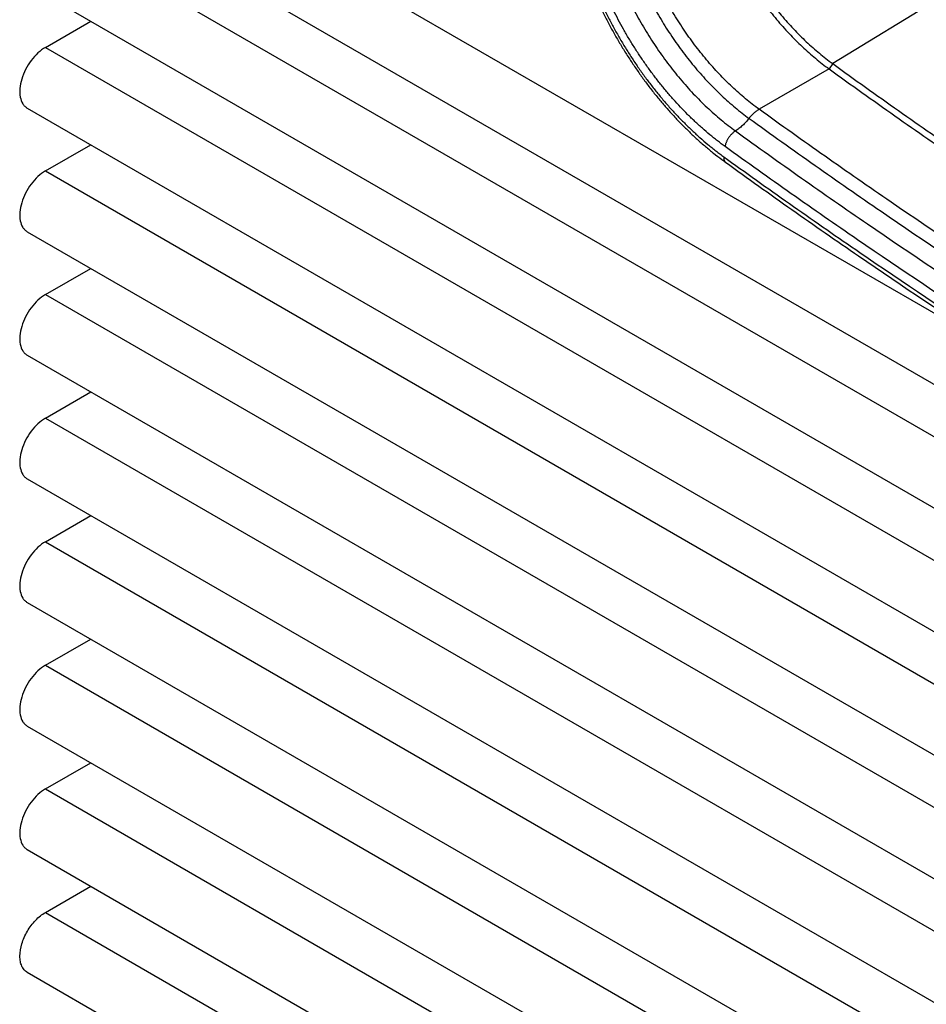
# Model space of a CAD drawing. Header units: inches. Extents: x 0 to 34, y 0 to 22.
# Tile 4 of 124: x 1.2 to 2, y 16.1 to 17. Entities that reach past the tile are written whole.
import ezdxf

# ---------------------------------------------------------------- set-up
doc = ezdxf.new("R2010")
doc.units = ezdxf.units.IN
doc.header["$LTSCALE"] = 1.87
doc.header["$MEASUREMENT"] = 0
doc.layers.get('0').update_dxf_attribs({"linetype": 'CONTINUOUS'})

msp = doc.modelspace()

# ---------------------------------------------------------------- linework, layer by layer
at = {"color": 7, "linetype": 'CONTINUOUS'}
for p, q in [((1.19993, 17.17609), (2.0583, 16.68048)), ((1.18418, 17.12309), (7.19459, 13.65276)), ((1.19993, 17.06832), (7.21034, 13.59798)), ((1.18418, 17.01532), (7.19459, 13.54498)), ((2.00332, 17.01794), (1.8864, 16.94636)), ((1.19993, 16.96054), (1.23949, 16.98338)), ((1.19993, 16.96054), (7.21034, 13.49021)), ((1.88327, 16.94176), (1.82227, 16.90654)), ((1.8864, 16.94636), (1.88327, 16.94176)), ((1.18418, 16.90754), (7.19459, 13.43721)), ((1.19993, 16.85277), (1.23949, 16.87561)), ((1.79154, 16.86509), (1.79473, 16.86278)), ((1.19993, 16.85277), (7.21034, 13.38243)), ((1.18418, 16.79977), (7.19459, 13.32944)), ((1.19993, 16.74499), (1.23949, 16.76783)), ((1.19993, 16.74499), (7.21034, 13.27466)), ((1.18418, 16.692), (7.19459, 13.22166)), ((1.19993, 16.63722), (1.23949, 16.66006)), ((1.19993, 16.63722), (7.21034, 13.16689)), ((1.18418, 16.58422), (7.19459, 13.11389)), ((1.19993, 16.52945), (1.23949, 16.55229)), ((1.19993, 16.52945), (7.21034, 13.05911)), ((1.18418, 16.47645), (7.19459, 13.00611)), ((1.19993, 16.42167), (1.23949, 16.44451)), ((1.19993, 16.42167), (7.21034, 12.95134)), ((1.18418, 16.36867), (7.19459, 12.89834)), ((1.19993, 16.3139), (1.23949, 16.33674)), ((1.19993, 16.3139), (7.21034, 12.84356)), ((1.18418, 16.2609), (7.19459, 12.79056)), ((1.19993, 16.20612), (1.23949, 16.22896)), ((1.19993, 16.20612), (7.21034, 12.73579)), ((1.18418, 16.15394), (7.19459, 12.68361))]:
    msp.add_line(p, q, dxfattribs=at)
msp.add_arc((1.94815, 17.07511), 0.26496, 233.2858, 234.15107, dxfattribs=at)
for points, knots in [([(1.7663, 17.16239), (1.7663, 17.16004), (1.7664, 17.15529), (1.76681, 17.1481), (1.76749, 17.14078), (1.76844, 17.13335), (1.76967, 17.12582), (1.77115, 17.11821), (1.7729, 17.11053), (1.77491, 17.1028), (1.77717, 17.09503), (1.77968, 17.08724), (1.78244, 17.07945), (1.78544, 17.07168), (1.78867, 17.06392), (1.79329, 17.05363), (1.7996, 17.04093), (1.80659, 17.02855), (1.81256, 17.01887), (1.81721, 17.01175), (1.82203, 17.00478), (1.82702, 16.99797), (1.83215, 16.99134), (1.83742, 16.9849), (1.84281, 16.97867), (1.84833, 16.97265), (1.85395, 16.96686), (1.85966, 16.96131), (1.86545, 16.95602), (1.87132, 16.95099), (1.87724, 16.94623), (1.88126, 16.94322), (1.88327, 16.94176)], [0, 0, 0, 0, 0.027322, 0.055251, 0.083759, 0.112815, 0.142393, 0.172469, 0.203013, 0.23399, 0.265363, 0.297096, 0.329149, 0.361481, 0.394051, 0.426816, 0.49275, 0.558933, 0.592008, 0.62501, 0.657895, 0.690619, 0.723138, 0.755409, 0.787392, 0.819044, 0.850327, 0.881205, 0.911646, 0.941618, 0.971082, 1, 1, 1, 1]), ([(1.77187, 17.16239), (1.77187, 17.16009), (1.77196, 17.15544), (1.77237, 17.1484), (1.77303, 17.14123), (1.77397, 17.13395), (1.77516, 17.12658), (1.77662, 17.11913), (1.77833, 17.11161), (1.7803, 17.10404), (1.78251, 17.09643), (1.78497, 17.08881), (1.78767, 17.08118), (1.79061, 17.07357), (1.79377, 17.06598), (1.7983, 17.05589), (1.80448, 17.04346), (1.81131, 17.03134), (1.81716, 17.02186), (1.82172, 17.01489), (1.82644, 17.00806), (1.83132, 17.0014), (1.83634, 16.9949), (1.8415, 16.9886), (1.84679, 16.98249), (1.85219, 16.9766), (1.85769, 16.97093), (1.86328, 16.9655), (1.86895, 16.96032), (1.8747, 16.95539), (1.8805, 16.95073), (1.88443, 16.94778), (1.8864, 16.94636)], [0, 0, 0, 0, 0.027322, 0.055251, 0.083759, 0.112815, 0.142393, 0.172469, 0.203013, 0.23399, 0.265363, 0.297096, 0.329149, 0.361481, 0.394051, 0.426816, 0.49275, 0.558933, 0.592008, 0.62501, 0.657895, 0.690619, 0.723138, 0.755409, 0.787392, 0.819044, 0.850327, 0.881205, 0.911646, 0.941618, 0.971082, 1, 1, 1, 1]), ([(1.65039, 17.12961), (1.65039, 17.12675), (1.65051, 17.12097), (1.651, 17.11223), (1.65181, 17.10336), (1.65294, 17.09437), (1.65439, 17.08527), (1.65616, 17.07609), (1.65823, 17.06684), (1.66062, 17.05754), (1.6633, 17.0482), (1.66627, 17.03884), (1.66954, 17.02948), (1.67309, 17.02013), (1.67692, 17.01082), (1.68101, 17.00156), (1.68537, 16.99237), (1.68998, 16.98327), (1.69483, 16.97427), (1.69991, 16.96539), (1.70522, 16.95665), (1.71075, 16.94807), (1.71648, 16.93965), (1.7224, 16.93143), (1.7285, 16.9234), (1.73478, 16.9156), (1.74121, 16.90802), (1.74779, 16.9007), (1.75451, 16.89364), (1.76135, 16.88685), (1.76829, 16.88035), (1.77534, 16.87415), (1.78247, 16.86826), (1.78731, 16.86452), (1.78975, 16.86271)], [0, 0, 0, 0, 0.027623, 0.055787, 0.084466, 0.113634, 0.143271, 0.173358, 0.203872, 0.234784, 0.266063, 0.297675, 0.329587, 0.361761, 0.394162, 0.42675, 0.459486, 0.49233, 0.525242, 0.558179, 0.591101, 0.623966, 0.656735, 0.689365, 0.721819, 0.754058, 0.786042, 0.817736, 0.849104, 0.880113, 0.910735, 0.940946, 0.970712, 1, 1, 1, 1]), ([(1.65385, 17.12479), (1.65385, 17.12341), (1.65388, 17.12065), (1.654, 17.11648), (1.6542, 17.11226), (1.65458, 17.10657), (1.65511, 17.10082), (1.6558, 17.09504), (1.6564, 17.09065), (1.65708, 17.08623), (1.65809, 17.08028), (1.65956, 17.07278), (1.66127, 17.06528), (1.66279, 17.05924), (1.66401, 17.05468), (1.6653, 17.05011), (1.66713, 17.04399), (1.6696, 17.03634), (1.6723, 17.02871), (1.6746, 17.02261), (1.6764, 17.01804), (1.67827, 17.01347), (1.68085, 17.00738), (1.68425, 16.99981), (1.68858, 16.99081), (1.69316, 16.9819), (1.69798, 16.97309), (1.70302, 16.9644), (1.70829, 16.95586), (1.71378, 16.94748), (1.71945, 16.93927), (1.72532, 16.93125), (1.73036, 16.92474), (1.73448, 16.91963), (1.7376, 16.91587), (1.74076, 16.91217), (1.74501, 16.90733), (1.7504, 16.90145), (1.75701, 16.89463), (1.76264, 16.88917), (1.76719, 16.88495), (1.77173, 16.88086), (1.77634, 16.87692), (1.78099, 16.87311), (1.78449, 16.87035), (1.788, 16.86768), (1.79035, 16.86594), (1.79154, 16.86509)], [0, 0, 0, 0, 0.013591, 0.027331, 0.041221, 0.055257, 0.083758, 0.098218, 0.112813, 0.127538, 0.142391, 0.172468, 0.203013, 0.21845, 0.23399, 0.249629, 0.265362, 0.297094, 0.329147, 0.345281, 0.36148, 0.377737, 0.394049, 0.426813, 0.459729, 0.492752, 0.525837, 0.558939, 0.592013, 0.625015, 0.657899, 0.690623, 0.723141, 0.739309, 0.755411, 0.771441, 0.787394, 0.819047, 0.85033, 0.881208, 0.896485, 0.911648, 0.941613, 0.956408, 0.971072, 0.985604, 1, 1, 1, 1]), ([(1.69406, 17.12394), (1.69406, 17.12154), (1.69415, 17.11669), (1.69457, 17.10935), (1.69527, 17.10188), (1.69624, 17.09429), (1.69749, 17.0866), (1.69901, 17.07882), (1.70079, 17.07098), (1.70284, 17.06309), (1.70515, 17.05516), (1.70772, 17.04721), (1.71054, 17.03925), (1.7136, 17.03131), (1.7169, 17.02339), (1.72161, 17.01288), (1.72806, 16.99991), (1.73519, 16.98727), (1.74129, 16.97739), (1.74604, 16.97012), (1.75097, 16.963), (1.75606, 16.95604), (1.76129, 16.94927), (1.76668, 16.9427), (1.77219, 16.93633), (1.77782, 16.93018), (1.78355, 16.92427), (1.78939, 16.91861), (1.7953, 16.9132), (1.80129, 16.90806), (1.80734, 16.90321), (1.81144, 16.90013), (1.8135, 16.89864)], [0, 0, 0, 0, 0.027322, 0.055251, 0.083759, 0.112815, 0.142393, 0.172469, 0.203013, 0.23399, 0.265363, 0.297096, 0.329149, 0.361481, 0.394051, 0.426816, 0.49275, 0.558933, 0.592008, 0.62501, 0.657895, 0.690619, 0.723138, 0.755409, 0.787392, 0.819044, 0.850327, 0.881205, 0.911646, 0.941618, 0.971082, 1, 1, 1, 1]), ([(1.82227, 16.90654), (1.82025, 16.90799), (1.81623, 16.91101), (1.81031, 16.91576), (1.80445, 16.92079), (1.79865, 16.92609), (1.79294, 16.93164), (1.78732, 16.93742), (1.78181, 16.94344), (1.77641, 16.94968), (1.77114, 16.95612), (1.76601, 16.96275), (1.76103, 16.96956), (1.7562, 16.97653), (1.75155, 16.98365), (1.74558, 16.99333), (1.7386, 17.0057), (1.73228, 17.0184), (1.72766, 17.0287), (1.72443, 17.03645), (1.72144, 17.04423), (1.71868, 17.05202), (1.71616, 17.05981), (1.7139, 17.06757), (1.71189, 17.0753), (1.71015, 17.08298), (1.70866, 17.09059), (1.70744, 17.09812), (1.70648, 17.10556), (1.7058, 17.11288), (1.70539, 17.12007), (1.7053, 17.12482), (1.7053, 17.12717)], [0, 0, 0, 0, 0.028918, 0.058382, 0.088354, 0.118795, 0.149673, 0.180956, 0.212608, 0.244591, 0.276862, 0.309381, 0.342105, 0.37499, 0.407992, 0.441067, 0.50725, 0.573184, 0.605949, 0.638519, 0.670851, 0.702904, 0.734637, 0.76601, 0.796987, 0.827531, 0.857607, 0.887185, 0.916241, 0.944749, 0.972678, 1, 1, 1, 1]), ([(1.79258, 16.87409), (1.79146, 16.8749), (1.78923, 16.87654), (1.78591, 16.87907), (1.7826, 16.88168), (1.77819, 16.88528), (1.77383, 16.88902), (1.76953, 16.89289), (1.76631, 16.89588), (1.76311, 16.89893), (1.75887, 16.90311), (1.75364, 16.90851), (1.74853, 16.91408), (1.74451, 16.91866), (1.74152, 16.92216), (1.73856, 16.92573), (1.73466, 16.93056), (1.72989, 16.93672), (1.72527, 16.94304), (1.72166, 16.94819), (1.71899, 16.95209), (1.71637, 16.95604), (1.71294, 16.96136), (1.70878, 16.96811), (1.704, 16.97633), (1.69944, 16.98467), (1.69511, 16.99311), (1.69101, 17.00163), (1.68716, 17.01022), (1.68356, 17.01886), (1.68022, 17.02753), (1.67714, 17.03621), (1.67434, 17.04489), (1.67224, 17.05212), (1.67069, 17.05789), (1.66925, 17.06361), (1.66763, 17.07071), (1.66598, 17.0792), (1.66462, 17.08759), (1.66356, 17.09587), (1.66292, 17.1027), (1.66256, 17.10809), (1.66237, 17.11208), (1.66226, 17.11603), (1.66223, 17.11865), (1.66223, 17.11995)], [0, 0, 0, 0, 0.014396, 0.028928, 0.043593, 0.058388, 0.088353, 0.103516, 0.118792, 0.134178, 0.149671, 0.180954, 0.212608, 0.22856, 0.24459, 0.260692, 0.276861, 0.309379, 0.342102, 0.358528, 0.374988, 0.391477, 0.40799, 0.441064, 0.474167, 0.507251, 0.540274, 0.57319, 0.605954, 0.638523, 0.670855, 0.702908, 0.73464, 0.766012, 0.781552, 0.796989, 0.827534, 0.85761, 0.887188, 0.916242, 0.944743, 0.958779, 0.972669, 0.986409, 1, 1, 1, 1]), ([(1.67856, 17.11974), (1.67856, 17.11727), (1.67866, 17.11227), (1.67909, 17.10471), (1.67981, 17.09701), (1.68081, 17.08919), (1.6821, 17.08127), (1.68366, 17.07326), (1.6855, 17.06519), (1.68761, 17.05705), (1.68999, 17.04888), (1.69264, 17.04069), (1.69554, 17.0325), (1.69869, 17.02432), (1.70209, 17.01616), (1.70695, 17.00533), (1.71359, 16.99197), (1.72093, 16.97895), (1.72721, 16.96877), (1.73211, 16.96128), (1.73719, 16.95395), (1.74243, 16.94678), (1.74782, 16.93981), (1.75337, 16.93303), (1.75904, 16.92648), (1.76484, 16.92015), (1.77075, 16.91406), (1.77676, 16.90822), (1.78286, 16.90265), (1.78903, 16.89736), (1.79526, 16.89236), (1.79948, 16.88919), (1.8016, 16.88766)], [0, 0, 0, 0, 0.027322, 0.055251, 0.083759, 0.112815, 0.142393, 0.172469, 0.203013, 0.23399, 0.265363, 0.297096, 0.329149, 0.361481, 0.394051, 0.426816, 0.49275, 0.558933, 0.592008, 0.62501, 0.657895, 0.690619, 0.723138, 0.755409, 0.787392, 0.819044, 0.850327, 0.881205, 0.911646, 0.941618, 0.971082, 1, 1, 1, 1]), ([(1.19993, 16.96054), (1.1976, 16.9592), (1.19308, 16.95571), (1.18728, 16.94912), (1.18251, 16.94136), (1.17916, 16.93308), (1.1775, 16.92491), (1.17767, 16.91752), (1.17948, 16.91221), (1.18194, 16.90913), (1.18341, 16.908), (1.18418, 16.90755)], [0, 0, 0, 0, 0.12868, 0.270479, 0.417667, 0.562111, 0.695832, 0.813232, 0.912495, 0.957026, 1, 1, 1, 1]), ([(1.88327, 16.94176), (1.90234, 16.92799), (1.94051, 16.90076), (2.01697, 16.84761), (2.09386, 16.79624), (2.17116, 16.74673), (2.22896, 16.71074), (2.28679, 16.67578), (2.34464, 16.64185), (2.40248, 16.60897), (2.46032, 16.57714), (2.51812, 16.54637), (2.59482, 16.50693), (2.67172, 16.46945), (2.74877, 16.43402), (2.78724, 16.41704), (2.80645, 16.40873)], [0, 0, 0, 0, 0.066069, 0.131688, 0.261541, 0.325765, 0.389513, 0.452782, 0.515567, 0.577862, 0.639666, 0.700974, 0.761784, 0.881899, 0.941204, 1, 1, 1, 1]), ([(1.8864, 16.94636), (1.90546, 16.93259), (1.9436, 16.90539), (2.02, 16.85228), (2.09684, 16.80095), (2.17407, 16.75147), (2.23183, 16.71551), (2.28962, 16.68058), (2.34742, 16.64668), (2.40522, 16.61382), (2.46301, 16.58201), (2.52077, 16.55126), (2.59741, 16.51185), (2.67425, 16.47441), (2.75125, 16.439), (2.78969, 16.42203), (2.80889, 16.41373)], [0, 0, 0, 0, 0.066069, 0.131688, 0.261541, 0.325765, 0.389513, 0.452782, 0.515567, 0.577862, 0.639666, 0.700974, 0.761784, 0.881899, 0.941204, 1, 1, 1, 1]), ([(1.82227, 16.90654), (1.82188, 16.90632), (1.82111, 16.90584), (1.81998, 16.90504), (1.81884, 16.90416), (1.81772, 16.9032), (1.81662, 16.90216), (1.81554, 16.90105), (1.8145, 16.89987), (1.81383, 16.89906), (1.8135, 16.89864)], [0, 0, 0, 0, 0.112227, 0.22921, 0.350376, 0.475181, 0.603142, 0.733746, 0.866304, 1, 1, 1, 1]), ([(2.74545, 16.3735), (2.72623, 16.38181), (2.68777, 16.3988), (2.61071, 16.43423), (2.53381, 16.4717), (2.45711, 16.51115), (2.39931, 16.54192), (2.34148, 16.57375), (2.28363, 16.60663), (2.22579, 16.64056), (2.16795, 16.67552), (2.11015, 16.7115), (2.03286, 16.76102), (1.95596, 16.81239), (1.8795, 16.86553), (1.84133, 16.89276), (1.82227, 16.90654)], [0, 0, 0, 0, 0.058796, 0.118101, 0.238216, 0.299026, 0.360334, 0.422138, 0.484433, 0.547218, 0.610487, 0.674235, 0.738459, 0.868312, 0.933931, 1, 1, 1, 1]), ([(1.8135, 16.89864), (1.81306, 16.89808), (1.81215, 16.89697), (1.81073, 16.89537), (1.80927, 16.89384), (1.80778, 16.8924), (1.80626, 16.89105), (1.80472, 16.88981), (1.80318, 16.88867), (1.80213, 16.88798), (1.8016, 16.88766)], [0, 0, 0, 0, 0.132682, 0.264341, 0.394272, 0.521877, 0.646707, 0.768336, 0.886274, 1, 1, 1, 1]), ([(1.8135, 16.89864), (1.83258, 16.88486), (1.87078, 16.85761), (1.9473, 16.80442), (2.02425, 16.75301), (2.10161, 16.70346), (2.15945, 16.66744), (2.21733, 16.63246), (2.27522, 16.59851), (2.33311, 16.5656), (2.39099, 16.53374), (2.44883, 16.50295), (2.52559, 16.46348), (2.60255, 16.42597), (2.67966, 16.39051), (2.71816, 16.37352), (2.73739, 16.3652)], [0, 0, 0, 0, 0.066069, 0.131688, 0.261541, 0.325765, 0.389513, 0.452782, 0.515567, 0.577862, 0.639666, 0.700974, 0.761784, 0.881899, 0.941204, 1, 1, 1, 1]), ([(1.8016, 16.88766), (1.80133, 16.88749), (1.80078, 16.88712), (1.79999, 16.88651), (1.79919, 16.88583), (1.79842, 16.88509), (1.79767, 16.88429), (1.79694, 16.88344), (1.79626, 16.88255), (1.79561, 16.88163), (1.79501, 16.88069), (1.79447, 16.87973), (1.79399, 16.87876), (1.79356, 16.87779), (1.79321, 16.87683), (1.79292, 16.87589), (1.79271, 16.87498), (1.79261, 16.87438), (1.79258, 16.87409)], [0, 0, 0, 0, 0.05754, 0.117716, 0.180103, 0.244286, 0.309869, 0.376447, 0.44358, 0.510803, 0.577655, 0.643683, 0.708441, 0.771517, 0.832549, 0.891196, 0.947121, 1, 1, 1, 1]), ([(1.8016, 16.88766), (1.82071, 16.87386), (1.85895, 16.84658), (1.93555, 16.79333), (2.01259, 16.74187), (2.09003, 16.69225), (2.14794, 16.6562), (2.20588, 16.62117), (2.26383, 16.58719), (2.32179, 16.55424), (2.37973, 16.52235), (2.43764, 16.49152), (2.51448, 16.45201), (2.59152, 16.41446), (2.66873, 16.37896), (2.70727, 16.36195), (2.72652, 16.35362)], [0, 0, 0, 0, 0.066069, 0.131688, 0.261541, 0.325765, 0.389513, 0.452782, 0.515567, 0.577862, 0.639666, 0.700974, 0.761784, 0.881899, 0.941204, 1, 1, 1, 1]), ([(2.71957, 16.33885), (2.70028, 16.3472), (2.66165, 16.36425), (2.58428, 16.39983), (2.48736, 16.44705), (2.39105, 16.49748), (2.31393, 16.53992), (2.25585, 16.57294), (2.19777, 16.60701), (2.12005, 16.65398), (2.02299, 16.7153), (1.92683, 16.77954), (1.85005, 16.83291), (1.81173, 16.86026), (1.79258, 16.87409)], [0, 0, 0, 0, 0.058798, 0.1181, 0.238213, 0.360331, 0.422136, 0.484433, 0.547217, 0.610485, 0.738454, 0.868308, 0.933928, 1, 1, 1, 1]), ([(1.79154, 16.86509), (1.79151, 16.86483), (1.79147, 16.86431), (1.79147, 16.86356), (1.79155, 16.86286), (1.7917, 16.86222), (1.79188, 16.86173), (1.79206, 16.86137), (1.79221, 16.86113), (1.79238, 16.8609), (1.79256, 16.86069), (1.79276, 16.8605), (1.7929, 16.86039), (1.79297, 16.86034)], [0, 0, 0, 0, 0.153554, 0.298005, 0.433182, 0.559349, 0.677454, 0.733946, 0.788986, 0.842826, 0.895744, 0.948032, 1, 1, 1, 1]), ([(1.79297, 16.86034), (1.8122, 16.84645), (1.8507, 16.81899), (1.92781, 16.76538), (2.00536, 16.71358), (2.08332, 16.66363), (2.14163, 16.62733), (2.19997, 16.59207), (2.25832, 16.55785), (2.31667, 16.52468), (2.37502, 16.49256), (2.43334, 16.46152), (2.51072, 16.42172), (2.58831, 16.38391), (2.66607, 16.34816), (2.70489, 16.33102), (2.72428, 16.32263)], [0, 0, 0, 0, 0.06605, 0.131653, 0.261479, 0.325693, 0.389434, 0.452698, 0.51548, 0.577776, 0.639583, 0.700898, 0.761717, 0.881859, 0.941182, 1, 1, 1, 1]), ([(1.79473, 16.86278), (1.81386, 16.84899), (1.85214, 16.82171), (1.92883, 16.76847), (2.02488, 16.70438), (2.14078, 16.63124), (2.25679, 16.56221), (2.37279, 16.49733), (2.48869, 16.43669), (2.58549, 16.38954), (2.66277, 16.35401), (2.70135, 16.33698), (2.72062, 16.32865)], [0, 0, 0, 0, 0.066062, 0.131673, 0.261513, 0.389474, 0.51552, 0.639623, 0.76175, 0.881878, 0.94119, 1, 1, 1, 1]), ([(1.19993, 16.85277), (1.1976, 16.85142), (1.19308, 16.84794), (1.18728, 16.84135), (1.18251, 16.83359), (1.17916, 16.8253), (1.1775, 16.81714), (1.17767, 16.80975), (1.17948, 16.80444), (1.18194, 16.80136), (1.18341, 16.80023), (1.18418, 16.79977)], [0, 0, 0, 0, 0.12868, 0.270479, 0.417667, 0.562111, 0.695832, 0.813232, 0.912495, 0.957026, 1, 1, 1, 1]), ([(1.19993, 16.74499), (1.1976, 16.74365), (1.19308, 16.74016), (1.18728, 16.73357), (1.18251, 16.72581), (1.17916, 16.71753), (1.1775, 16.70937), (1.17767, 16.70197), (1.17948, 16.69666), (1.18194, 16.69359), (1.18341, 16.69246), (1.18418, 16.692)], [0, 0, 0, 0, 0.12868, 0.270479, 0.417667, 0.562111, 0.695832, 0.813232, 0.912495, 0.957026, 1, 1, 1, 1]), ([(1.19993, 16.63722), (1.1976, 16.63587), (1.19308, 16.63239), (1.18728, 16.6258), (1.18251, 16.61804), (1.17916, 16.60976), (1.1775, 16.60159), (1.17767, 16.5942), (1.17948, 16.58889), (1.18194, 16.58581), (1.18341, 16.58468), (1.18418, 16.58422)], [0, 0, 0, 0, 0.12868, 0.270479, 0.417667, 0.562111, 0.695832, 0.813232, 0.912495, 0.957026, 1, 1, 1, 1]), ([(1.19993, 16.52945), (1.1976, 16.5281), (1.19308, 16.52461), (1.18728, 16.51803), (1.18251, 16.51027), (1.17916, 16.50198), (1.1775, 16.49382), (1.17767, 16.48642), (1.17948, 16.48111), (1.18194, 16.47804), (1.18341, 16.47691), (1.18418, 16.47645)], [0, 0, 0, 0, 0.12868, 0.270479, 0.417667, 0.562111, 0.695832, 0.813232, 0.912495, 0.957026, 1, 1, 1, 1]), ([(1.19993, 16.42167), (1.1976, 16.42033), (1.19308, 16.41684), (1.18728, 16.41025), (1.18251, 16.40249), (1.17916, 16.39421), (1.1775, 16.38604), (1.17767, 16.37865), (1.17948, 16.37334), (1.18194, 16.37026), (1.18341, 16.36913), (1.18418, 16.36868)], [0, 0, 0, 0, 0.12868, 0.270479, 0.417667, 0.562111, 0.695832, 0.813232, 0.912495, 0.957026, 1, 1, 1, 1]), ([(1.19993, 16.3139), (1.1976, 16.31255), (1.19308, 16.30907), (1.18728, 16.30248), (1.18251, 16.29472), (1.17916, 16.28643), (1.1775, 16.27827), (1.17767, 16.27088), (1.17948, 16.26557), (1.18194, 16.26249), (1.18341, 16.26136), (1.18418, 16.2609)], [0, 0, 0, 0, 0.12868, 0.270479, 0.417667, 0.562111, 0.695832, 0.813232, 0.912495, 0.957026, 1, 1, 1, 1]), ([(1.17773, 16.16799), (1.17783, 16.17161), (1.17874, 16.17722), (1.18144, 16.18438), (1.18511, 16.19152), (1.18986, 16.19797), (1.19545, 16.20317), (1.19843, 16.20525), (1.19993, 16.20612)], [0, 0, 0, 0, 0.237293, 0.367156, 0.500537, 0.762723, 0.886022, 1, 1, 1, 1]), ([(1.18418, 16.15394), (1.18316, 16.15453), (1.18126, 16.15611), (1.1792, 16.1594), (1.17798, 16.16347), (1.17773, 16.16644), (1.17773, 16.16799)], [0, 0, 0, 0, 0.218053, 0.45119, 0.710737, 1, 1, 1, 1])]:
    msp.add_open_spline(points, degree=3, knots=knots, dxfattribs=at)

doc.saveas('drawing.dxf')
